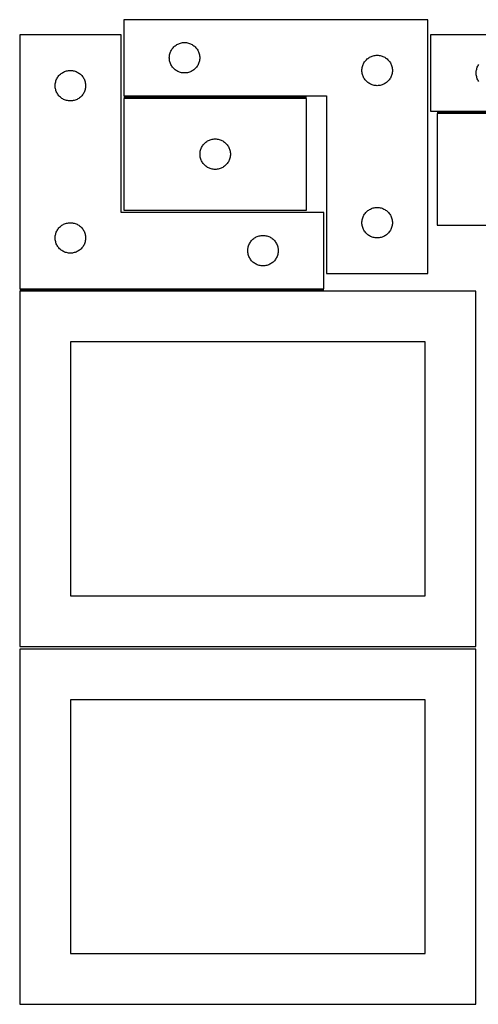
# Model space of a CAD drawing. Header units: millimetres. Extents: x 7 to 1243, y 7 to 2493.
# Tile 9 of 17: x 7 to 278, y 1910 to 2492. Entities that reach past the tile are written whole.
import ezdxf

# ---------------------------------------------------------------- set-up
doc = ezdxf.new("R2010")
doc.units = ezdxf.units.MM
doc.layers.add('COMMON', color=5, linetype='CONTINUOUS', true_color=0x0000ff)
doc.layers.add('CUT', color=7, linetype='CONTINUOUS', true_color=0x000000)

msp = doc.modelspace()

# ---------------------------------------------------------------- linework, layer by layer
at = {"layer": 'COMMON'}
for p, q in [((176.244719, 2446.501498), (68.244719, 2446.501498)), ((361.531216, 2437.5015), (253.531216, 2437.5015)), ((186.520965, 2332.4805), (6.520965, 2332.4805))]:
    msp.add_line(p, q, dxfattribs=at)
at = {"layer": 'CUT'}
for p, q in [((248.094204, 2492.251498), (68.094204, 2492.251498)), ((68.094204, 2492.251498), (68.094204, 2447.251498)), ((248.094204, 2342.251498), (248.094204, 2492.251498)), ((66.520965, 2483.2305), (6.520965, 2483.2305)), ((6.520965, 2483.2305), (6.520965, 2333.2305)), ((66.520965, 2378.2305), (66.520965, 2483.2305)), ((429.680752, 2483.2515), (249.680752, 2483.2515)), ((249.680752, 2483.2515), (249.680752, 2438.2515)), ((95.779288, 2473.195649), (96.022349, 2473.732096)), ((96.022349, 2473.732096), (96.299975, 2474.251498)), ((96.299975, 2474.251498), (96.610977, 2474.75163)), ((96.610977, 2474.75163), (96.954024, 2475.230351)), ((96.954024, 2475.230351), (97.327645, 2475.685611)), ((97.327645, 2475.685611), (97.730243, 2476.115459)), ((97.730243, 2476.115459), (98.160091, 2476.518056)), ((98.160091, 2476.518056), (98.615351, 2476.891678)), ((98.615351, 2476.891678), (99.094072, 2477.234725)), ((99.094072, 2477.234725), (99.594204, 2477.545727)), ((99.594204, 2477.545727), (100.113606, 2477.823353)), ((100.113606, 2477.823353), (100.650053, 2478.066414)), ((100.650053, 2478.066414), (101.201249, 2478.273869)), ((101.201249, 2478.273869), (101.764832, 2478.444831)), ((101.764832, 2478.444831), (102.338391, 2478.578566)), ((102.338391, 2478.578566), (102.919468, 2478.674502)), ((102.919468, 2478.674502), (103.505576, 2478.732229)), ((103.505576, 2478.732229), (104.094204, 2478.751498)), ((104.094204, 2478.751498), (104.682832, 2478.732229)), ((104.682832, 2478.732229), (105.268939, 2478.674502)), ((105.268939, 2478.674502), (105.850017, 2478.578566)), ((105.850017, 2478.578566), (106.423575, 2478.444831)), ((106.423575, 2478.444831), (106.987159, 2478.273869)), ((106.987159, 2478.273869), (107.538355, 2478.066414)), ((107.538355, 2478.066414), (108.074802, 2477.823353)), ((108.074802, 2477.823353), (108.594204, 2477.545727)), ((108.594204, 2477.545727), (109.094336, 2477.234725)), ((109.094336, 2477.234725), (109.573057, 2476.891678)), ((109.573057, 2476.891678), (110.028316, 2476.518056)), ((110.028316, 2476.518056), (110.458165, 2476.115459)), ((110.458165, 2476.115459), (110.860762, 2475.685611)), ((110.860762, 2475.685611), (111.234384, 2475.230351)), ((111.234384, 2475.230351), (111.57743, 2474.75163)), ((111.57743, 2474.75163), (111.888432, 2474.251498)), ((111.888432, 2474.251498), (112.166058, 2473.732096)), ((112.166058, 2473.732096), (112.40912, 2473.195649)), ((95.094204, 2469.751498), (95.113473, 2470.340126)), ((95.113473, 2469.16287), (95.094204, 2469.751498)), ((95.113473, 2470.340126), (95.1712, 2470.926234)), ((95.1712, 2468.576762), (95.113473, 2469.16287)), ((95.1712, 2470.926234), (95.267136, 2471.507311)), ((95.267136, 2467.995685), (95.1712, 2468.576762)), ((95.267136, 2471.507311), (95.400871, 2472.08087)), ((95.400871, 2467.422127), (95.267136, 2467.995685)), ((95.400871, 2472.08087), (95.571833, 2472.644453)), ((95.571833, 2472.644453), (95.779288, 2473.195649)), ((112.40912, 2473.195649), (112.616575, 2472.644453)), ((112.616575, 2472.644453), (112.787536, 2472.08087)), ((112.787536, 2472.08087), (112.921271, 2471.507311)), ((112.921271, 2467.995685), (112.787536, 2467.422127)), ((112.921271, 2471.507311), (113.017207, 2470.926234)), ((113.017207, 2468.576762), (112.921271, 2467.995685)), ((113.017207, 2470.926234), (113.074934, 2470.340126)), ((113.074934, 2469.16287), (113.017207, 2468.576762)), ((113.074934, 2470.340126), (113.094204, 2469.751498)), ((113.094204, 2469.751498), (113.074934, 2469.16287)), ((210.954024, 2467.730351), (211.327645, 2468.185611)), ((211.327645, 2468.185611), (211.730243, 2468.615459)), ((211.730243, 2468.615459), (212.160091, 2469.018056)), ((212.160091, 2469.018056), (212.615351, 2469.391678)), ((212.615351, 2469.391678), (213.094072, 2469.734725)), ((213.094072, 2469.734725), (213.594204, 2470.045727)), ((213.594204, 2470.045727), (214.113606, 2470.323353)), ((214.113606, 2470.323353), (214.650053, 2470.566414)), ((214.650053, 2470.566414), (215.201249, 2470.773869)), ((215.201249, 2470.773869), (215.764832, 2470.944831)), ((215.764832, 2470.944831), (216.338391, 2471.078566)), ((216.338391, 2471.078566), (216.919468, 2471.174502)), ((216.919468, 2471.174502), (217.505576, 2471.232229)), ((217.505576, 2471.232229), (218.094204, 2471.251498)), ((218.094204, 2471.251498), (218.682832, 2471.232229)), ((218.682832, 2471.232229), (219.268939, 2471.174502)), ((219.268939, 2471.174502), (219.850017, 2471.078566)), ((219.850017, 2471.078566), (220.423575, 2470.944831)), ((220.423575, 2470.944831), (220.987159, 2470.773869)), ((220.987159, 2470.773869), (221.538355, 2470.566414)), ((221.538355, 2470.566414), (222.074802, 2470.323353)), ((222.074802, 2470.323353), (222.594204, 2470.045727)), ((222.594204, 2470.045727), (223.094336, 2469.734725)), ((223.094336, 2469.734725), (223.573057, 2469.391678)), ((223.573057, 2469.391678), (224.028316, 2469.018056)), ((224.028316, 2469.018056), (224.458165, 2468.615459)), ((224.458165, 2468.615459), (224.860762, 2468.185611)), ((224.860762, 2468.185611), (225.234384, 2467.730351)), ((34.191594, 2461.923833), (34.765152, 2462.057568)), ((34.765152, 2462.057568), (35.346229, 2462.153504)), ((35.346229, 2462.153504), (35.932337, 2462.211231)), ((35.932337, 2462.211231), (36.520965, 2462.2305)), ((36.520965, 2462.2305), (37.109593, 2462.211231)), ((37.109593, 2462.211231), (37.695701, 2462.153504)), ((37.695701, 2462.153504), (38.276778, 2462.057568)), ((38.276778, 2462.057568), (38.850337, 2461.923833)), ((95.571833, 2466.858543), (95.400871, 2467.422127)), ((95.779288, 2466.307347), (95.571833, 2466.858543)), ((96.022349, 2465.7709), (95.779288, 2466.307347)), ((96.299975, 2465.251498), (96.022349, 2465.7709)), ((96.610977, 2464.751366), (96.299975, 2465.251498)), ((96.954024, 2464.272645), (96.610977, 2464.751366)), ((97.327645, 2463.817386), (96.954024, 2464.272645)), ((97.730243, 2463.387537), (97.327645, 2463.817386)), ((98.160091, 2462.98494), (97.730243, 2463.387537)), ((98.615351, 2462.611318), (98.160091, 2462.98494)), ((99.094072, 2462.268272), (98.615351, 2462.611318)), ((99.594204, 2461.95727), (99.094072, 2462.268272)), ((109.094336, 2462.268272), (108.594204, 2461.95727)), ((109.573057, 2462.611318), (109.094336, 2462.268272)), ((110.028316, 2462.98494), (109.573057, 2462.611318)), ((110.458165, 2463.387537), (110.028316, 2462.98494)), ((110.860762, 2463.817386), (110.458165, 2463.387537)), ((111.234384, 2464.272645), (110.860762, 2463.817386)), ((111.57743, 2464.751366), (111.234384, 2464.272645)), ((111.888432, 2465.251498), (111.57743, 2464.751366)), ((112.166058, 2465.7709), (111.888432, 2465.251498)), ((112.40912, 2466.307347), (112.166058, 2465.7709)), ((112.616575, 2466.858543), (112.40912, 2466.307347)), ((112.787536, 2467.422127), (112.616575, 2466.858543)), ((209.094204, 2462.251498), (209.113473, 2462.840126)), ((209.113473, 2461.66287), (209.094204, 2462.251498)), ((209.113473, 2462.840126), (209.1712, 2463.426234)), ((209.1712, 2463.426234), (209.267136, 2464.007311)), ((209.267136, 2464.007311), (209.400871, 2464.58087)), ((209.400871, 2464.58087), (209.571833, 2465.144453)), ((209.571833, 2465.144453), (209.779288, 2465.695649)), ((209.779288, 2465.695649), (210.022349, 2466.232096)), ((210.022349, 2466.232096), (210.299975, 2466.751498)), ((210.299975, 2466.751498), (210.610977, 2467.25163)), ((210.610977, 2467.25163), (210.954024, 2467.730351)), ((225.234384, 2467.730351), (225.57743, 2467.25163)), ((225.57743, 2467.25163), (225.888432, 2466.751498)), ((225.888432, 2466.751498), (226.166058, 2466.232096)), ((226.166058, 2466.232096), (226.40912, 2465.695649)), ((226.40912, 2465.695649), (226.616575, 2465.144453)), ((226.616575, 2465.144453), (226.787536, 2464.58087)), ((226.787536, 2464.58087), (226.921271, 2464.007311)), ((226.921271, 2464.007311), (227.017207, 2463.426234)), ((227.017207, 2463.426234), (227.074934, 2462.840126)), ((227.074934, 2462.840126), (227.094204, 2462.251498)), ((227.094204, 2462.251498), (227.074934, 2461.66287)), ((276.757748, 2461.926235), (276.853684, 2462.507313)), ((276.853684, 2462.507313), (276.987419, 2463.080871)), ((276.987419, 2463.080871), (277.15838, 2463.644455)), ((277.15838, 2463.644455), (277.365836, 2464.195651)), ((277.365836, 2464.195651), (277.608897, 2464.732098)), ((277.608897, 2464.732098), (277.886523, 2465.2515)), ((277.886523, 2465.2515), (278.197525, 2465.751632)), ((27.998594, 2456.123455), (28.206049, 2456.674651)), ((28.206049, 2456.674651), (28.449111, 2457.211098)), ((28.449111, 2457.211098), (28.726737, 2457.7305)), ((28.726737, 2457.7305), (29.037739, 2458.230632)), ((29.037739, 2458.230632), (29.380785, 2458.709353)), ((29.380785, 2458.709353), (29.754407, 2459.164613)), ((29.754407, 2459.164613), (30.157004, 2459.594461)), ((30.157004, 2459.594461), (30.586853, 2459.997059)), ((30.586853, 2459.997059), (31.042112, 2460.37068)), ((31.042112, 2460.37068), (31.520833, 2460.713727)), ((31.520833, 2460.713727), (32.020965, 2461.024729)), ((32.020965, 2461.024729), (32.540367, 2461.302355)), ((32.540367, 2461.302355), (33.076814, 2461.545416)), ((33.076814, 2461.545416), (33.62801, 2461.752871)), ((33.62801, 2461.752871), (34.191594, 2461.923833)), ((38.850337, 2461.923833), (39.41392, 2461.752871)), ((39.41392, 2461.752871), (39.965116, 2461.545416)), ((39.965116, 2461.545416), (40.501563, 2461.302355)), ((40.501563, 2461.302355), (41.020965, 2461.024729)), ((41.020965, 2461.024729), (41.521097, 2460.713727)), ((41.521097, 2460.713727), (41.999818, 2460.37068)), ((41.999818, 2460.37068), (42.455078, 2459.997059)), ((42.455078, 2459.997059), (42.884926, 2459.594461)), ((42.884926, 2459.594461), (43.287523, 2459.164613)), ((43.287523, 2459.164613), (43.661145, 2458.709353)), ((43.661145, 2458.709353), (44.004192, 2458.230632)), ((44.004192, 2458.230632), (44.315194, 2457.7305)), ((44.315194, 2457.7305), (44.59282, 2457.211098)), ((44.59282, 2457.211098), (44.835881, 2456.674651)), ((44.835881, 2456.674651), (45.043336, 2456.123455)), ((100.113606, 2461.679644), (99.594204, 2461.95727)), ((100.650053, 2461.436582), (100.113606, 2461.679644)), ((101.201249, 2461.229127), (100.650053, 2461.436582)), ((101.764832, 2461.058166), (101.201249, 2461.229127)), ((102.338391, 2460.924431), (101.764832, 2461.058166)), ((102.919468, 2460.828494), (102.338391, 2460.924431)), ((103.505576, 2460.770768), (102.919468, 2460.828494)), ((104.094204, 2460.751498), (103.505576, 2460.770768)), ((104.682832, 2460.770768), (104.094204, 2460.751498)), ((105.268939, 2460.828494), (104.682832, 2460.770768)), ((105.850017, 2460.924431), (105.268939, 2460.828494)), ((106.423575, 2461.058166), (105.850017, 2460.924431)), ((106.987159, 2461.229127), (106.423575, 2461.058166)), ((107.538355, 2461.436582), (106.987159, 2461.229127)), ((108.074802, 2461.679644), (107.538355, 2461.436582)), ((108.594204, 2461.95727), (108.074802, 2461.679644)), ((209.1712, 2461.076762), (209.113473, 2461.66287)), ((209.267136, 2460.495685), (209.1712, 2461.076762)), ((209.400871, 2459.922127), (209.267136, 2460.495685)), ((209.571833, 2459.358543), (209.400871, 2459.922127)), ((209.779288, 2458.807347), (209.571833, 2459.358543)), ((210.022349, 2458.2709), (209.779288, 2458.807347)), ((210.299975, 2457.751498), (210.022349, 2458.2709)), ((210.610977, 2457.251366), (210.299975, 2457.751498)), ((210.954024, 2456.772645), (210.610977, 2457.251366)), ((211.327645, 2456.317386), (210.954024, 2456.772645)), ((211.730243, 2455.887537), (211.327645, 2456.317386)), ((224.860762, 2456.317386), (224.458165, 2455.887537)), ((225.234384, 2456.772645), (224.860762, 2456.317386)), ((225.57743, 2457.251366), (225.234384, 2456.772645)), ((225.888432, 2457.751498), (225.57743, 2457.251366)), ((226.166058, 2458.2709), (225.888432, 2457.751498)), ((226.40912, 2458.807347), (226.166058, 2458.2709)), ((226.616575, 2459.358543), (226.40912, 2458.807347)), ((226.787536, 2459.922127), (226.616575, 2459.358543)), ((226.921271, 2460.495685), (226.787536, 2459.922127)), ((227.017207, 2461.076762), (226.921271, 2460.495685)), ((227.074934, 2461.66287), (227.017207, 2461.076762)), ((276.680752, 2460.7515), (276.700021, 2461.340128)), ((276.700021, 2460.162872), (276.680752, 2460.7515)), ((276.700021, 2461.340128), (276.757748, 2461.926235)), ((276.757748, 2459.576764), (276.700021, 2460.162872)), ((276.853684, 2458.995687), (276.757748, 2459.576764)), ((276.987419, 2458.422128), (276.853684, 2458.995687)), ((277.15838, 2457.858545), (276.987419, 2458.422128)), ((277.365836, 2457.307349), (277.15838, 2457.858545)), ((277.608897, 2456.770902), (277.365836, 2457.307349)), ((277.886523, 2456.2515), (277.608897, 2456.770902)), ((278.197525, 2455.751368), (277.886523, 2456.2515)), ((27.520965, 2453.2305), (27.540235, 2453.819128)), ((27.540235, 2452.641872), (27.520965, 2453.2305)), ((27.540235, 2453.819128), (27.597961, 2454.405236)), ((27.597961, 2452.055765), (27.540235, 2452.641872)), ((27.597961, 2454.405236), (27.693898, 2454.986313)), ((27.693898, 2451.474687), (27.597961, 2452.055765)), ((27.693898, 2454.986313), (27.827633, 2455.559872)), ((27.827633, 2450.901129), (27.693898, 2451.474687)), ((27.827633, 2455.559872), (27.998594, 2456.123455)), ((27.998594, 2450.337545), (27.827633, 2450.901129)), ((45.043336, 2456.123455), (45.214298, 2455.559872)), ((45.214298, 2450.901129), (45.043336, 2450.337545)), ((45.214298, 2455.559872), (45.348033, 2454.986313)), ((45.348033, 2451.474687), (45.214298, 2450.901129)), ((45.348033, 2454.986313), (45.443969, 2454.405236)), ((45.443969, 2452.055765), (45.348033, 2451.474687)), ((45.443969, 2454.405236), (45.501696, 2453.819128)), ((45.501696, 2452.641872), (45.443969, 2452.055765)), ((45.501696, 2453.819128), (45.520965, 2453.2305)), ((45.520965, 2453.2305), (45.501696, 2452.641872)), ((212.160091, 2455.48494), (211.730243, 2455.887537)), ((212.615351, 2455.111318), (212.160091, 2455.48494)), ((213.094072, 2454.768272), (212.615351, 2455.111318)), ((213.594204, 2454.45727), (213.094072, 2454.768272)), ((214.113606, 2454.179644), (213.594204, 2454.45727)), ((214.650053, 2453.936582), (214.113606, 2454.179644)), ((215.201249, 2453.729127), (214.650053, 2453.936582)), ((215.764832, 2453.558166), (215.201249, 2453.729127)), ((216.338391, 2453.424431), (215.764832, 2453.558166)), ((216.919468, 2453.328494), (216.338391, 2453.424431)), ((217.505576, 2453.270768), (216.919468, 2453.328494)), ((218.094204, 2453.251498), (217.505576, 2453.270768)), ((218.682832, 2453.270768), (218.094204, 2453.251498)), ((219.268939, 2453.328494), (218.682832, 2453.270768)), ((219.850017, 2453.424431), (219.268939, 2453.328494)), ((220.423575, 2453.558166), (219.850017, 2453.424431)), ((220.987159, 2453.729127), (220.423575, 2453.558166)), ((221.538355, 2453.936582), (220.987159, 2453.729127)), ((222.074802, 2454.179644), (221.538355, 2453.936582)), ((222.594204, 2454.45727), (222.074802, 2454.179644)), ((223.094336, 2454.768272), (222.594204, 2454.45727)), ((223.573057, 2455.111318), (223.094336, 2454.768272)), ((224.028316, 2455.48494), (223.573057, 2455.111318)), ((224.458165, 2455.887537), (224.028316, 2455.48494)), ((28.206049, 2449.786349), (27.998594, 2450.337545)), ((28.449111, 2449.249902), (28.206049, 2449.786349)), ((28.726737, 2448.7305), (28.449111, 2449.249902)), ((29.037739, 2448.230368), (28.726737, 2448.7305)), ((29.380785, 2447.751647), (29.037739, 2448.230368)), ((29.754407, 2447.296388), (29.380785, 2447.751647)), ((30.157004, 2446.866539), (29.754407, 2447.296388)), ((30.586853, 2446.463942), (30.157004, 2446.866539)), ((31.042112, 2446.09032), (30.586853, 2446.463942)), ((31.520833, 2445.747274), (31.042112, 2446.09032)), ((32.020965, 2445.436272), (31.520833, 2445.747274)), ((32.540367, 2445.158646), (32.020965, 2445.436272)), ((33.076814, 2444.915584), (32.540367, 2445.158646)), ((33.62801, 2444.708129), (33.076814, 2444.915584)), ((34.191594, 2444.537168), (33.62801, 2444.708129)), ((39.41392, 2444.708129), (38.850337, 2444.537168)), ((39.965116, 2444.915584), (39.41392, 2444.708129)), ((40.501563, 2445.158646), (39.965116, 2444.915584)), ((41.020965, 2445.436272), (40.501563, 2445.158646)), ((41.521097, 2445.747274), (41.020965, 2445.436272)), ((41.999818, 2446.09032), (41.521097, 2445.747274)), ((42.455078, 2446.463942), (41.999818, 2446.09032)), ((42.884926, 2446.866539), (42.455078, 2446.463942)), ((43.287523, 2447.296388), (42.884926, 2446.866539)), ((43.661145, 2447.751647), (43.287523, 2447.296388)), ((44.004192, 2448.230368), (43.661145, 2447.751647)), ((44.315194, 2448.7305), (44.004192, 2448.230368)), ((44.59282, 2449.249902), (44.315194, 2448.7305)), ((44.835881, 2449.786349), (44.59282, 2449.249902)), ((45.043336, 2450.337545), (44.835881, 2449.786349)), ((68.094204, 2447.251498), (188.094204, 2447.251498)), ((176.244719, 2445.751497), (68.244719, 2445.751497)), ((68.244719, 2445.751497), (68.244719, 2379.751497)), ((176.244719, 2379.751497), (176.244719, 2445.751497)), ((188.094204, 2447.251498), (188.094204, 2342.251498)), ((34.765152, 2444.403433), (34.191594, 2444.537168)), ((35.346229, 2444.307497), (34.765152, 2444.403433)), ((35.932337, 2444.24977), (35.346229, 2444.307497)), ((36.520965, 2444.2305), (35.932337, 2444.24977)), ((37.109593, 2444.24977), (36.520965, 2444.2305)), ((37.695701, 2444.307497), (37.109593, 2444.24977)), ((38.276778, 2444.403433), (37.695701, 2444.307497)), ((38.850337, 2444.537168), (38.276778, 2444.403433)), ((249.680752, 2438.2515), (369.680752, 2438.2515)), ((361.531216, 2436.751499), (253.531216, 2436.751499)), ((253.531216, 2436.751499), (253.531216, 2370.751499)), ((119.351764, 2421.273868), (119.915348, 2421.44483)), ((119.915348, 2421.44483), (120.488906, 2421.578565)), ((120.488906, 2421.578565), (121.069984, 2421.674501)), ((121.069984, 2421.674501), (121.656091, 2421.732228)), ((121.656091, 2421.732228), (122.244719, 2421.751497)), ((122.244719, 2421.751497), (122.833347, 2421.732228)), ((122.833347, 2421.732228), (123.419455, 2421.674501)), ((123.419455, 2421.674501), (124.000532, 2421.578565)), ((124.000532, 2421.578565), (124.574091, 2421.44483)), ((124.574091, 2421.44483), (125.137674, 2421.273868)), ((113.551387, 2415.080869), (113.722348, 2415.644452)), ((113.722348, 2415.644452), (113.929803, 2416.195648)), ((113.929803, 2416.195648), (114.172865, 2416.732095)), ((114.172865, 2416.732095), (114.450491, 2417.251497)), ((114.450491, 2417.251497), (114.761493, 2417.751629)), ((114.761493, 2417.751629), (115.104539, 2418.23035)), ((115.104539, 2418.23035), (115.478161, 2418.68561)), ((115.478161, 2418.68561), (115.880758, 2419.115458)), ((115.880758, 2419.115458), (116.310607, 2419.518055)), ((116.310607, 2419.518055), (116.765866, 2419.891677)), ((116.765866, 2419.891677), (117.244587, 2420.234724)), ((117.244587, 2420.234724), (117.744719, 2420.545726)), ((117.744719, 2420.545726), (118.264121, 2420.823352)), ((118.264121, 2420.823352), (118.800568, 2421.066413)), ((118.800568, 2421.066413), (119.351764, 2421.273868)), ((125.137674, 2421.273868), (125.68887, 2421.066413)), ((125.68887, 2421.066413), (126.225317, 2420.823352)), ((126.225317, 2420.823352), (126.744719, 2420.545726)), ((126.744719, 2420.545726), (127.244851, 2420.234724)), ((127.244851, 2420.234724), (127.723572, 2419.891677)), ((127.723572, 2419.891677), (128.178832, 2419.518055)), ((128.178832, 2419.518055), (128.60868, 2419.115458)), ((128.60868, 2419.115458), (129.011278, 2418.68561)), ((129.011278, 2418.68561), (129.384899, 2418.23035)), ((129.384899, 2418.23035), (129.727946, 2417.751629)), ((129.727946, 2417.751629), (130.038948, 2417.251497)), ((130.038948, 2417.251497), (130.316574, 2416.732095)), ((130.316574, 2416.732095), (130.559635, 2416.195648)), ((130.559635, 2416.195648), (130.76709, 2415.644452)), ((130.76709, 2415.644452), (130.938052, 2415.080869)), ((113.244719, 2412.751497), (113.263989, 2413.340125)), ((113.263989, 2412.162869), (113.244719, 2412.751497)), ((113.263989, 2413.340125), (113.321715, 2413.926233)), ((113.321715, 2411.576761), (113.263989, 2412.162869)), ((113.321715, 2413.926233), (113.417652, 2414.50731)), ((113.417652, 2410.995684), (113.321715, 2411.576761)), ((113.417652, 2414.50731), (113.551387, 2415.080869)), ((113.551387, 2410.422126), (113.417652, 2410.995684)), ((113.722348, 2409.858542), (113.551387, 2410.422126)), ((113.929803, 2409.307346), (113.722348, 2409.858542)), ((130.76709, 2409.858542), (130.559635, 2409.307346)), ((130.938052, 2410.422126), (130.76709, 2409.858542)), ((130.938052, 2415.080869), (131.071787, 2414.50731)), ((131.071787, 2410.995684), (130.938052, 2410.422126)), ((131.071787, 2414.50731), (131.167723, 2413.926233)), ((131.167723, 2411.576761), (131.071787, 2410.995684)), ((131.167723, 2413.926233), (131.22545, 2413.340125)), ((131.22545, 2412.162869), (131.167723, 2411.576761)), ((131.22545, 2413.340125), (131.244719, 2412.751497)), ((131.244719, 2412.751497), (131.22545, 2412.162869)), ((114.172865, 2408.770899), (113.929803, 2409.307346)), ((114.450491, 2408.251497), (114.172865, 2408.770899)), ((114.761493, 2407.751365), (114.450491, 2408.251497)), ((115.104539, 2407.272644), (114.761493, 2407.751365)), ((115.478161, 2406.817385), (115.104539, 2407.272644)), ((115.880758, 2406.387536), (115.478161, 2406.817385)), ((116.310607, 2405.984939), (115.880758, 2406.387536)), ((116.765866, 2405.611317), (116.310607, 2405.984939)), ((117.244587, 2405.268271), (116.765866, 2405.611317)), ((117.744719, 2404.957269), (117.244587, 2405.268271)), ((118.264121, 2404.679643), (117.744719, 2404.957269)), ((118.800568, 2404.436581), (118.264121, 2404.679643)), ((119.351764, 2404.229126), (118.800568, 2404.436581)), ((119.915348, 2404.058165), (119.351764, 2404.229126)), ((120.488906, 2403.92443), (119.915348, 2404.058165)), ((121.069984, 2403.828493), (120.488906, 2403.92443)), ((124.000532, 2403.92443), (123.419455, 2403.828493)), ((124.574091, 2404.058165), (124.000532, 2403.92443)), ((125.137674, 2404.229126), (124.574091, 2404.058165)), ((125.68887, 2404.436581), (125.137674, 2404.229126)), ((126.225317, 2404.679643), (125.68887, 2404.436581)), ((126.744719, 2404.957269), (126.225317, 2404.679643)), ((127.244851, 2405.268271), (126.744719, 2404.957269)), ((127.723572, 2405.611317), (127.244851, 2405.268271)), ((128.178832, 2405.984939), (127.723572, 2405.611317)), ((128.60868, 2406.387536), (128.178832, 2405.984939)), ((129.011278, 2406.817385), (128.60868, 2406.387536)), ((129.384899, 2407.272644), (129.011278, 2406.817385)), ((129.727946, 2407.751365), (129.384899, 2407.272644)), ((130.038948, 2408.251497), (129.727946, 2407.751365)), ((130.316574, 2408.770899), (130.038948, 2408.251497)), ((130.559635, 2409.307346), (130.316574, 2408.770899)), ((121.656091, 2403.770767), (121.069984, 2403.828493)), ((122.244719, 2403.751497), (121.656091, 2403.770767)), ((122.833347, 2403.770767), (122.244719, 2403.751497)), ((123.419455, 2403.828493), (122.833347, 2403.770767)), ((214.113606, 2380.323353), (214.650053, 2380.566414)), ((214.650053, 2380.566414), (215.201249, 2380.773869)), ((215.201249, 2380.773869), (215.764832, 2380.944831)), ((215.764832, 2380.944831), (216.338391, 2381.078566)), ((216.338391, 2381.078566), (216.919468, 2381.174502)), ((216.919468, 2381.174502), (217.505576, 2381.232229)), ((217.505576, 2381.232229), (218.094204, 2381.251498)), ((218.094204, 2381.251498), (218.682832, 2381.232229)), ((218.682832, 2381.232229), (219.268939, 2381.174502)), ((219.268939, 2381.174502), (219.850017, 2381.078566)), ((219.850017, 2381.078566), (220.423575, 2380.944831)), ((220.423575, 2380.944831), (220.987159, 2380.773869)), ((220.987159, 2380.773869), (221.538355, 2380.566414)), ((221.538355, 2380.566414), (222.074802, 2380.323353)), ((186.520965, 2378.2305), (66.520965, 2378.2305)), ((68.244719, 2379.751497), (176.244719, 2379.751497)), ((186.520965, 2333.2305), (186.520965, 2378.2305)), ((209.400871, 2374.58087), (209.571833, 2375.144453)), ((209.571833, 2375.144453), (209.779288, 2375.695649)), ((209.779288, 2375.695649), (210.022349, 2376.232096)), ((210.022349, 2376.232096), (210.299975, 2376.751498)), ((210.299975, 2376.751498), (210.610977, 2377.25163)), ((210.610977, 2377.25163), (210.954024, 2377.730351)), ((210.954024, 2377.730351), (211.327645, 2378.185611)), ((211.327645, 2378.185611), (211.730243, 2378.615459)), ((211.730243, 2378.615459), (212.160091, 2379.018056)), ((212.160091, 2379.018056), (212.615351, 2379.391678)), ((212.615351, 2379.391678), (213.094072, 2379.734725)), ((213.094072, 2379.734725), (213.594204, 2380.045727)), ((213.594204, 2380.045727), (214.113606, 2380.323353)), ((222.074802, 2380.323353), (222.594204, 2380.045727)), ((222.594204, 2380.045727), (223.094336, 2379.734725)), ((223.094336, 2379.734725), (223.573057, 2379.391678)), ((223.573057, 2379.391678), (224.028316, 2379.018056)), ((224.028316, 2379.018056), (224.458165, 2378.615459)), ((224.458165, 2378.615459), (224.860762, 2378.185611)), ((224.860762, 2378.185611), (225.234384, 2377.730351)), ((225.234384, 2377.730351), (225.57743, 2377.25163)), ((225.57743, 2377.25163), (225.888432, 2376.751498)), ((225.888432, 2376.751498), (226.166058, 2376.232096)), ((226.166058, 2376.232096), (226.40912, 2375.695649)), ((226.40912, 2375.695649), (226.616575, 2375.144453)), ((226.616575, 2375.144453), (226.787536, 2374.58087)), ((29.380785, 2368.709353), (29.754407, 2369.164613)), ((29.754407, 2369.164613), (30.157004, 2369.594461)), ((30.157004, 2369.594461), (30.586853, 2369.997059)), ((30.586853, 2369.997059), (31.042112, 2370.37068)), ((31.042112, 2370.37068), (31.520833, 2370.713727)), ((31.520833, 2370.713727), (32.020965, 2371.024729)), ((32.020965, 2371.024729), (32.540367, 2371.302355)), ((32.540367, 2371.302355), (33.076814, 2371.545416)), ((33.076814, 2371.545416), (33.62801, 2371.752871)), ((33.62801, 2371.752871), (34.191594, 2371.923833)), ((34.191594, 2371.923833), (34.765152, 2372.057568)), ((34.765152, 2372.057568), (35.346229, 2372.153504)), ((35.346229, 2372.153504), (35.932337, 2372.211231)), ((35.932337, 2372.211231), (36.520965, 2372.2305)), ((36.520965, 2372.2305), (37.109593, 2372.211231)), ((37.109593, 2372.211231), (37.695701, 2372.153504)), ((37.695701, 2372.153504), (38.276778, 2372.057568)), ((38.276778, 2372.057568), (38.850337, 2371.923833)), ((38.850337, 2371.923833), (39.41392, 2371.752871)), ((39.41392, 2371.752871), (39.965116, 2371.545416)), ((39.965116, 2371.545416), (40.501563, 2371.302355)), ((40.501563, 2371.302355), (41.020965, 2371.024729)), ((41.020965, 2371.024729), (41.521097, 2370.713727)), ((41.521097, 2370.713727), (41.999818, 2370.37068)), ((41.999818, 2370.37068), (42.455078, 2369.997059)), ((42.455078, 2369.997059), (42.884926, 2369.594461)), ((42.884926, 2369.594461), (43.287523, 2369.164613)), ((43.287523, 2369.164613), (43.661145, 2368.709353)), ((209.094204, 2372.251498), (209.113473, 2372.840126)), ((209.113473, 2371.66287), (209.094204, 2372.251498)), ((209.113473, 2372.840126), (209.1712, 2373.426234)), ((209.1712, 2371.076762), (209.113473, 2371.66287)), ((209.1712, 2373.426234), (209.267136, 2374.007311)), ((209.267136, 2370.495685), (209.1712, 2371.076762)), ((209.267136, 2374.007311), (209.400871, 2374.58087)), ((209.400871, 2369.922127), (209.267136, 2370.495685)), ((209.571833, 2369.358543), (209.400871, 2369.922127)), ((209.779288, 2368.807347), (209.571833, 2369.358543)), ((226.616575, 2369.358543), (226.40912, 2368.807347)), ((226.787536, 2369.922127), (226.616575, 2369.358543)), ((226.787536, 2374.58087), (226.921271, 2374.007311)), ((226.921271, 2370.495685), (226.787536, 2369.922127)), ((226.921271, 2374.007311), (227.017207, 2373.426234)), ((227.017207, 2371.076762), (226.921271, 2370.495685)), ((227.017207, 2373.426234), (227.074934, 2372.840126)), ((227.074934, 2371.66287), (227.017207, 2371.076762)), ((227.074934, 2372.840126), (227.094204, 2372.251498)), ((227.094204, 2372.251498), (227.074934, 2371.66287)), ((253.531216, 2370.751499), (361.531216, 2370.751499)), ((27.520965, 2363.2305), (27.540235, 2363.819128)), ((27.540235, 2362.641872), (27.520965, 2363.2305)), ((27.540235, 2363.819128), (27.597961, 2364.405236)), ((27.597961, 2364.405236), (27.693898, 2364.986313)), ((27.693898, 2364.986313), (27.827633, 2365.559872)), ((27.827633, 2365.559872), (27.998594, 2366.123455)), ((27.998594, 2366.123455), (28.206049, 2366.674651)), ((28.206049, 2366.674651), (28.449111, 2367.211098)), ((28.449111, 2367.211098), (28.726737, 2367.7305)), ((28.726737, 2367.7305), (29.037739, 2368.230632)), ((29.037739, 2368.230632), (29.380785, 2368.709353)), ((43.661145, 2368.709353), (44.004192, 2368.230632)), ((44.004192, 2368.230632), (44.315194, 2367.7305)), ((44.315194, 2367.7305), (44.59282, 2367.211098)), ((44.59282, 2367.211098), (44.835881, 2366.674651)), ((44.835881, 2366.674651), (45.043336, 2366.123455)), ((45.043336, 2366.123455), (45.214298, 2365.559872)), ((45.214298, 2365.559872), (45.348033, 2364.986313)), ((45.348033, 2364.986313), (45.443969, 2364.405236)), ((45.443969, 2364.405236), (45.501696, 2363.819128)), ((45.501696, 2363.819128), (45.520965, 2363.2305)), ((45.520965, 2363.2305), (45.501696, 2362.641872)), ((145.042112, 2362.87068), (145.520833, 2363.213727)), ((145.520833, 2363.213727), (146.020965, 2363.524729)), ((146.020965, 2363.524729), (146.540367, 2363.802355)), ((146.540367, 2363.802355), (147.076814, 2364.045416)), ((147.076814, 2364.045416), (147.62801, 2364.252871)), ((147.62801, 2364.252871), (148.191594, 2364.423833)), ((148.191594, 2364.423833), (148.765152, 2364.557568)), ((148.765152, 2364.557568), (149.346229, 2364.653504)), ((149.346229, 2364.653504), (149.932337, 2364.711231)), ((149.932337, 2364.711231), (150.520965, 2364.7305)), ((150.520965, 2364.7305), (151.109593, 2364.711231)), ((151.109593, 2364.711231), (151.695701, 2364.653504)), ((151.695701, 2364.653504), (152.276778, 2364.557568)), ((152.276778, 2364.557568), (152.850337, 2364.423833)), ((152.850337, 2364.423833), (153.41392, 2364.252871)), ((153.41392, 2364.252871), (153.965116, 2364.045416)), ((153.965116, 2364.045416), (154.501563, 2363.802355)), ((154.501563, 2363.802355), (155.020965, 2363.524729)), ((155.020965, 2363.524729), (155.521097, 2363.213727)), ((155.521097, 2363.213727), (155.999818, 2362.87068)), ((210.022349, 2368.2709), (209.779288, 2368.807347)), ((210.299975, 2367.751498), (210.022349, 2368.2709)), ((210.610977, 2367.251366), (210.299975, 2367.751498)), ((210.954024, 2366.772645), (210.610977, 2367.251366)), ((211.327645, 2366.317386), (210.954024, 2366.772645)), ((211.730243, 2365.887537), (211.327645, 2366.317386)), ((212.160091, 2365.48494), (211.730243, 2365.887537)), ((212.615351, 2365.111318), (212.160091, 2365.48494)), ((213.094072, 2364.768272), (212.615351, 2365.111318)), ((213.594204, 2364.45727), (213.094072, 2364.768272)), ((214.113606, 2364.179644), (213.594204, 2364.45727)), ((214.650053, 2363.936582), (214.113606, 2364.179644)), ((215.201249, 2363.729127), (214.650053, 2363.936582)), ((215.764832, 2363.558166), (215.201249, 2363.729127)), ((216.338391, 2363.424431), (215.764832, 2363.558166)), ((216.919468, 2363.328494), (216.338391, 2363.424431)), ((217.505576, 2363.270768), (216.919468, 2363.328494)), ((218.094204, 2363.251498), (217.505576, 2363.270768)), ((218.682832, 2363.270768), (218.094204, 2363.251498)), ((219.268939, 2363.328494), (218.682832, 2363.270768)), ((219.850017, 2363.424431), (219.268939, 2363.328494)), ((220.423575, 2363.558166), (219.850017, 2363.424431)), ((220.987159, 2363.729127), (220.423575, 2363.558166)), ((221.538355, 2363.936582), (220.987159, 2363.729127)), ((222.074802, 2364.179644), (221.538355, 2363.936582)), ((222.594204, 2364.45727), (222.074802, 2364.179644)), ((223.094336, 2364.768272), (222.594204, 2364.45727)), ((223.573057, 2365.111318), (223.094336, 2364.768272)), ((224.028316, 2365.48494), (223.573057, 2365.111318)), ((224.458165, 2365.887537), (224.028316, 2365.48494)), ((224.860762, 2366.317386), (224.458165, 2365.887537)), ((225.234384, 2366.772645), (224.860762, 2366.317386)), ((225.57743, 2367.251366), (225.234384, 2366.772645)), ((225.888432, 2367.751498), (225.57743, 2367.251366)), ((226.166058, 2368.2709), (225.888432, 2367.751498)), ((226.40912, 2368.807347), (226.166058, 2368.2709)), ((27.597961, 2362.055765), (27.540235, 2362.641872)), ((27.693898, 2361.474687), (27.597961, 2362.055765)), ((27.827633, 2360.901129), (27.693898, 2361.474687)), ((27.998594, 2360.337545), (27.827633, 2360.901129)), ((28.206049, 2359.786349), (27.998594, 2360.337545)), ((28.449111, 2359.249902), (28.206049, 2359.786349)), ((28.726737, 2358.7305), (28.449111, 2359.249902)), ((29.037739, 2358.230368), (28.726737, 2358.7305)), ((29.380785, 2357.751647), (29.037739, 2358.230368)), ((29.754407, 2357.296388), (29.380785, 2357.751647)), ((30.157004, 2356.866539), (29.754407, 2357.296388)), ((43.287523, 2357.296388), (42.884926, 2356.866539)), ((43.661145, 2357.751647), (43.287523, 2357.296388)), ((44.004192, 2358.230368), (43.661145, 2357.751647)), ((44.315194, 2358.7305), (44.004192, 2358.230368)), ((44.59282, 2359.249902), (44.315194, 2358.7305)), ((44.835881, 2359.786349), (44.59282, 2359.249902)), ((45.043336, 2360.337545), (44.835881, 2359.786349)), ((45.214298, 2360.901129), (45.043336, 2360.337545)), ((45.348033, 2361.474687), (45.214298, 2360.901129)), ((45.443969, 2362.055765), (45.348033, 2361.474687)), ((45.501696, 2362.641872), (45.443969, 2362.055765)), ((141.597961, 2356.905236), (141.693898, 2357.486313)), ((141.693898, 2357.486313), (141.827633, 2358.059872)), ((141.827633, 2358.059872), (141.998594, 2358.623455)), ((141.998594, 2358.623455), (142.206049, 2359.174651)), ((142.206049, 2359.174651), (142.449111, 2359.711098)), ((142.449111, 2359.711098), (142.726737, 2360.2305)), ((142.726737, 2360.2305), (143.037739, 2360.730632)), ((143.037739, 2360.730632), (143.380785, 2361.209353)), ((143.380785, 2361.209353), (143.754407, 2361.664613)), ((143.754407, 2361.664613), (144.157004, 2362.094461)), ((144.157004, 2362.094461), (144.586853, 2362.497059)), ((144.586853, 2362.497059), (145.042112, 2362.87068)), ((155.999818, 2362.87068), (156.455078, 2362.497059)), ((156.455078, 2362.497059), (156.884926, 2362.094461)), ((156.884926, 2362.094461), (157.287523, 2361.664613)), ((157.287523, 2361.664613), (157.661145, 2361.209353)), ((157.661145, 2361.209353), (158.004192, 2360.730632)), ((158.004192, 2360.730632), (158.315194, 2360.2305)), ((158.315194, 2360.2305), (158.59282, 2359.711098)), ((158.59282, 2359.711098), (158.835881, 2359.174651)), ((158.835881, 2359.174651), (159.043336, 2358.623455)), ((159.043336, 2358.623455), (159.214298, 2358.059872)), ((159.214298, 2358.059872), (159.348033, 2357.486313)), ((159.348033, 2357.486313), (159.443969, 2356.905236)), ((30.586853, 2356.463942), (30.157004, 2356.866539)), ((31.042112, 2356.09032), (30.586853, 2356.463942)), ((31.520833, 2355.747274), (31.042112, 2356.09032)), ((32.020965, 2355.436272), (31.520833, 2355.747274)), ((32.540367, 2355.158646), (32.020965, 2355.436272)), ((33.076814, 2354.915584), (32.540367, 2355.158646)), ((33.62801, 2354.708129), (33.076814, 2354.915584)), ((34.191594, 2354.537168), (33.62801, 2354.708129)), ((34.765152, 2354.403433), (34.191594, 2354.537168)), ((35.346229, 2354.307497), (34.765152, 2354.403433)), ((35.932337, 2354.24977), (35.346229, 2354.307497)), ((36.520965, 2354.2305), (35.932337, 2354.24977)), ((37.109593, 2354.24977), (36.520965, 2354.2305)), ((37.695701, 2354.307497), (37.109593, 2354.24977)), ((38.276778, 2354.403433), (37.695701, 2354.307497)), ((38.850337, 2354.537168), (38.276778, 2354.403433)), ((39.41392, 2354.708129), (38.850337, 2354.537168)), ((39.965116, 2354.915584), (39.41392, 2354.708129)), ((40.501563, 2355.158646), (39.965116, 2354.915584)), ((41.020965, 2355.436272), (40.501563, 2355.158646)), ((41.521097, 2355.747274), (41.020965, 2355.436272)), ((41.999818, 2356.09032), (41.521097, 2355.747274)), ((42.455078, 2356.463942), (41.999818, 2356.09032)), ((42.884926, 2356.866539), (42.455078, 2356.463942)), ((141.520965, 2355.7305), (141.540235, 2356.319128)), ((141.540235, 2355.141872), (141.520965, 2355.7305)), ((141.540235, 2356.319128), (141.597961, 2356.905236)), ((141.597961, 2354.555765), (141.540235, 2355.141872)), ((141.693898, 2353.974687), (141.597961, 2354.555765)), ((141.827633, 2353.401129), (141.693898, 2353.974687)), ((141.998594, 2352.837545), (141.827633, 2353.401129)), ((142.206049, 2352.286349), (141.998594, 2352.837545)), ((142.449111, 2351.749902), (142.206049, 2352.286349)), ((142.726737, 2351.2305), (142.449111, 2351.749902)), ((158.59282, 2351.749902), (158.315194, 2351.2305)), ((158.835881, 2352.286349), (158.59282, 2351.749902)), ((159.043336, 2352.837545), (158.835881, 2352.286349)), ((159.214298, 2353.401129), (159.043336, 2352.837545)), ((159.348033, 2353.974687), (159.214298, 2353.401129)), ((159.443969, 2354.555765), (159.348033, 2353.974687)), ((159.443969, 2356.905236), (159.501696, 2356.319128)), ((159.501696, 2355.141872), (159.443969, 2354.555765)), ((159.501696, 2356.319128), (159.520965, 2355.7305)), ((159.520965, 2355.7305), (159.501696, 2355.141872)), ((143.037739, 2350.730368), (142.726737, 2351.2305)), ((143.380785, 2350.251647), (143.037739, 2350.730368)), ((143.754407, 2349.796388), (143.380785, 2350.251647)), ((144.157004, 2349.366539), (143.754407, 2349.796388)), ((144.586853, 2348.963942), (144.157004, 2349.366539)), ((145.042112, 2348.59032), (144.586853, 2348.963942)), ((145.520833, 2348.247274), (145.042112, 2348.59032)), ((146.020965, 2347.936272), (145.520833, 2348.247274)), ((146.540367, 2347.658646), (146.020965, 2347.936272)), ((147.076814, 2347.415584), (146.540367, 2347.658646)), ((147.62801, 2347.208129), (147.076814, 2347.415584)), ((148.191594, 2347.037168), (147.62801, 2347.208129)), ((148.765152, 2346.903433), (148.191594, 2347.037168)), ((149.346229, 2346.807497), (148.765152, 2346.903433)), ((149.932337, 2346.74977), (149.346229, 2346.807497)), ((150.520965, 2346.7305), (149.932337, 2346.74977)), ((151.109593, 2346.74977), (150.520965, 2346.7305)), ((151.695701, 2346.807497), (151.109593, 2346.74977)), ((152.276778, 2346.903433), (151.695701, 2346.807497)), ((152.850337, 2347.037168), (152.276778, 2346.903433)), ((153.41392, 2347.208129), (152.850337, 2347.037168)), ((153.965116, 2347.415584), (153.41392, 2347.208129)), ((154.501563, 2347.658646), (153.965116, 2347.415584)), ((155.020965, 2347.936272), (154.501563, 2347.658646)), ((155.521097, 2348.247274), (155.020965, 2347.936272)), ((155.999818, 2348.59032), (155.521097, 2348.247274)), ((156.455078, 2348.963942), (155.999818, 2348.59032)), ((156.884926, 2349.366539), (156.455078, 2348.963942)), ((157.287523, 2349.796388), (156.884926, 2349.366539)), ((157.661145, 2350.251647), (157.287523, 2349.796388)), ((158.004192, 2350.730368), (157.661145, 2350.251647)), ((158.315194, 2351.2305), (158.004192, 2350.730368)), ((188.094204, 2342.251498), (248.094204, 2342.251498)), ((6.520965, 2333.2305), (186.520965, 2333.2305)), ((276.520965, 2331.730499), (6.520965, 2331.730499)), ((6.520965, 2331.730499), (6.520965, 2121.730499)), ((276.520965, 2121.730499), (276.520965, 2331.730499)), ((246.520965, 2301.730499), (36.520965, 2301.730499)), ((36.520965, 2301.730499), (36.520965, 2151.730499)), ((246.520965, 2151.730499), (246.520965, 2301.730499)), ((36.520965, 2151.730499), (246.520965, 2151.730499)), ((6.520965, 2121.730499), (276.520965, 2121.730499)), ((276.520965, 2120.209747), (6.520965, 2120.209747)), ((6.520965, 2120.209747), (6.520965, 1910.209747)), ((276.520965, 1910.209747), (276.520965, 2120.209747)), ((246.520965, 2090.209747), (36.520965, 2090.209747)), ((36.520965, 2090.209747), (36.520965, 1940.209747)), ((246.520965, 1940.209747), (246.520965, 2090.209747)), ((36.520965, 1940.209747), (246.520965, 1940.209747)), ((6.520965, 1910.209747), (276.520965, 1910.209747))]:
    msp.add_line(p, q, dxfattribs=at)

doc.saveas('drawing.dxf')
